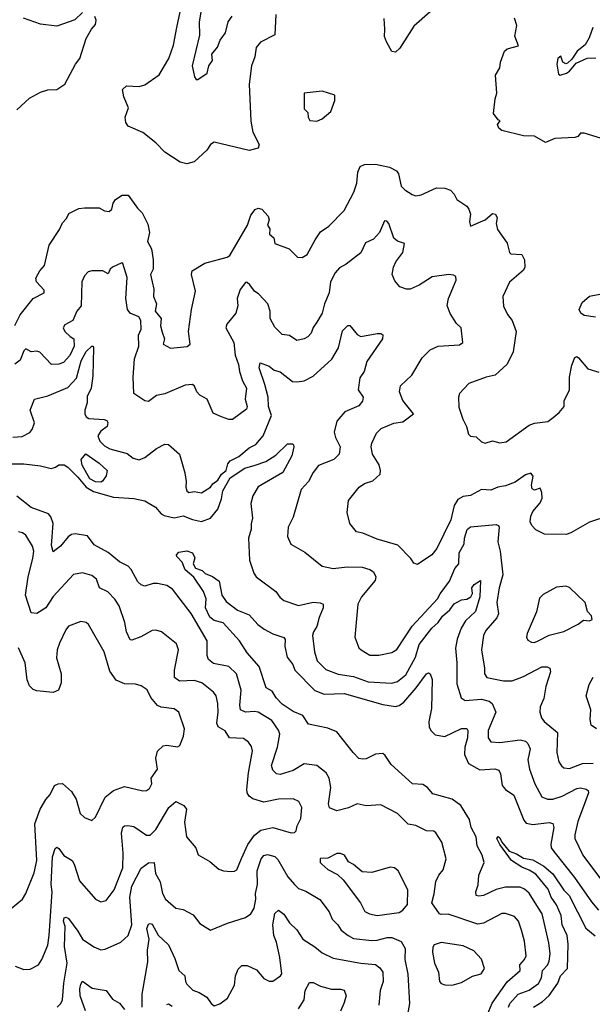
# Model space of a CAD drawing. Extents: x 1690054 to 1842981, y 782881 to 914114.
# Tile 41 of 256: x 1724532 to 1727660, y 799460 to 804837. Entities that reach past the tile are written whole.
import ezdxf

# ---------------------------------------------------------------- set-up
doc = ezdxf.new("R2010")
doc.units = 0

msp = doc.modelspace()

# ---------------------------------------------------------------- linework, layer by layer
at = {"layer": '0CON10XD'}
for points in [[(1725533.8, 804955), (1725511.8, 804825), (1725513.2, 804753.2), (1725474.4, 804585), (1725486.2, 804525), (1725495, 804510), (1725505, 804510), (1725556.4, 804545), (1725564.6, 804585), (1725584.6, 804615), (1725581.3, 804648.7), (1725612.4, 804687.6), (1725626.7, 804725), (1725655.3, 804765), (1725670.3, 804825), (1725692.7, 804857.2)], [(1725931.2, 804865), (1725925.5, 804755), (1725848, 804715), (1725823.3, 804685), (1725815.6, 804635), (1725798.2, 804585), (1725784.5, 804484.5), (1725795, 804283.3), (1725805, 804222.5), (1725840.8, 804155), (1725833.8, 804135), (1725785, 804122.7), (1725595, 804168.6), (1725575, 804155.8), (1725555, 804124.4), (1725485, 804060.6), (1725445, 804050), (1725408.6, 804058.6), (1725325, 804114.2), (1725275.8, 804165), (1725205, 804221.4), (1725124, 804255), (1725111.2, 804275), (1725108.8, 804305), (1725126, 804355), (1725100.8, 804415), (1725094.1, 804455.9), (1725115, 804475.8), (1725185, 804472.5), (1725215, 804481.5), (1725293.8, 804536.2), (1725346.7, 804625), (1725372.3, 804697.7), (1725390.6, 804795), (1725414.7, 804905)], [(1724516.2, 804345), (1724585, 804408), (1724645, 804442), (1724685.5, 804454.5), (1724735, 804456.7), (1724779.2, 804485), (1724837.5, 804595), (1724860.8, 804625), (1724895.7, 804734.3), (1724923.9, 804786.1), (1724945, 804810), (1724950, 804835), (1724942.5, 804855)], [(1724875, 804876), (1724833.6, 804836.4), (1724735, 804802.2), (1724645, 804813.1), (1724553.3, 804845)], [(1726775, 804879.2), (1726685, 804802.5), (1726608.8, 804681.2), (1726585, 804660), (1726565, 804663.8), (1726535, 804716.2), (1726524.6, 804745), (1726526.1, 804785), (1726523.7, 804843.7)], [(1727705, 804190), (1727615, 804217.8), (1727595, 804217.5), (1727580.5, 804199.5), (1727565, 804193.8), (1727455, 804189.2), (1727405, 804165.8), (1727345, 804201.9), (1727283.7, 804203.7), (1727165, 804231.8), (1727149.4, 804245), (1727142, 804265), (1727156.7, 804285), (1727145, 804290), (1727120, 804325), (1727129.4, 804405), (1727139.1, 804435), (1727131.5, 804535), (1727155.5, 804574.5), (1727158.6, 804605), (1727180, 804665), (1727195, 804677.5), (1727257.5, 804695), (1727236.4, 804746.4), (1727246.9, 804805), (1727234.4, 804845)], [(1727662.3, 804795), (1727642.3, 804737.7), (1727620.3, 804699.7), (1727577.5, 804665), (1727548.6, 804621.4), (1727525, 804600), (1727515, 804596.9), (1727499.2, 804605), (1727488.8, 804638.8), (1727472.5, 804625), (1727466.5, 804595), (1727475, 804540), (1727485, 804534.2), (1727519.2, 804545), (1727535, 804555.6), (1727571, 804599), (1727632.5, 804627.5), (1727678.7, 804628.7)], [(1726155, 804283.3), (1726185, 804296.2), (1726230.8, 804335), (1726254, 804395), (1726252.5, 804425), (1726185, 804446.9), (1726086.7, 804435), (1726085, 804350), (1726105, 804330), (1726107.5, 804305), (1726117, 804287), (1726155, 804283.3)], [(1726145.8, 803635), (1726175, 803678), (1726220.9, 803709.1), (1726304, 803795), (1726356.9, 803895), (1726373.1, 803945), (1726378.8, 804005), (1726392.5, 804035), (1726415, 804046.4), (1726475, 804047.7), (1726551.8, 804031.8), (1726591.1, 804011.1), (1726600.8, 803995), (1726615, 803928.8), (1726635, 803907.5), (1726675, 803882.5), (1726695, 803875.8), (1726725, 803880.6), (1726808.1, 803918.1), (1726855, 803917.3), (1726886, 803906), (1726905.7, 803885), (1726920, 803855), (1726975, 803818.8), (1726985, 803803.3), (1726994.4, 803775), (1726988.6, 803735), (1726995, 803710), (1727075.4, 803744.6), (1727115, 803778.9), (1727130.8, 803775), (1727140, 803755), (1727135.4, 803725), (1727141.9, 803691.9), (1727195, 803617.5), (1727207.6, 803565), (1727215, 803558.4), (1727275, 803555.7), (1727288.9, 803525), (1727292.2, 803485), (1727285, 803468.6), (1727207, 803403), (1727171.4, 803325), (1727175, 803273.3), (1727196.8, 803226.8), (1727222.5, 803195), (1727244.2, 803135), (1727227.4, 803022.6), (1727194.7, 802955.3), (1727129.4, 802895), (1727080, 802885), (1726985, 802850), (1726934, 802795), (1726928.8, 802775), (1726930.3, 802720.3), (1726952.5, 802655), (1726973.3, 802615), (1726983.9, 802573.9), (1726995, 802563.3), (1727025, 802560), (1727055, 802532), (1727075, 802524.2), (1727115, 802537.5), (1727155, 802526.2), (1727188.8, 802531.2), (1727315, 802622.2), (1727345, 802634.4), (1727417.3, 802642.7), (1727445.8, 802664.2), (1727478.7, 802691.3), (1727506.2, 802725), (1727506.2, 802755), (1727535.7, 802815), (1727535.8, 802885), (1727548.8, 802951.2), (1727565, 802992.5), (1727575, 802997.5), (1727585, 802990), (1727635, 802930.9), (1727695, 802912.2)], [(1724505, 803167.5), (1724535.2, 803224.8), (1724604.6, 803315), (1724665.3, 803344.7), (1724665, 803360), (1724623.1, 803405), (1724620.5, 803425), (1724641.6, 803465), (1724666.4, 803495), (1724693, 803605), (1724749.4, 803690.6), (1724765, 803727.5), (1724788.3, 803751.7), (1724800.4, 803779.6), (1724854.7, 803805.3), (1724885, 803810.2), (1724965, 803809.2), (1724995, 803793.1), (1725020.9, 803789.1), (1725035, 803803.3), (1725042, 803835), (1725056, 803855), (1725091.7, 803878.3), (1725125, 803878), (1725175, 803808), (1725201.7, 803781.7), (1725231.1, 803721.1), (1725240.4, 803675), (1725230.6, 803625), (1725252.7, 803585), (1725260.4, 803525), (1725260.5, 803475), (1725245.6, 803445), (1725265.4, 803365.4), (1725262.6, 803325), (1725279.6, 803285), (1725272.1, 803245), (1725304, 803205), (1725300.7, 803165), (1725309.8, 803129.8), (1725322, 803095), (1725315.7, 803065), (1725355, 803042.5), (1725447.1, 803052.9), (1725463.3, 803065), (1725454, 803135), (1725470, 803255), (1725492, 803355), (1725470.8, 803445), (1725473.8, 803465), (1725542.4, 803507.6), (1725665, 803539.5), (1725680.5, 803549.5), (1725776.8, 803715), (1725795, 803769.5), (1725818.9, 803801.1), (1725835, 803807.1), (1725855, 803801.8), (1725890, 803765), (1725894.7, 803745), (1725885.4, 803715), (1725898, 803695), (1725897.1, 803665), (1725920.5, 803645), (1725925.8, 803615), (1726004.4, 803585), (1726049.4, 803539.4), (1726075, 803538.6), (1726102.9, 803555), (1726145.8, 803635)], [(1727398.4, 802028.4), (1727351.8, 802051.8), (1727330, 802075), (1727320.6, 802095), (1727323.6, 802125), (1727335, 802150.8), (1727375, 802199.2), (1727386.9, 802225), (1727384.6, 802254.6), (1727375, 802278.8), (1727345, 802268.1), (1727331.5, 802275), (1727327.3, 802295), (1727336.2, 802345), (1727325, 802361.4), (1727295, 802352.2), (1727239.3, 802310.7), (1727185, 802291.8), (1727143.3, 802285), (1727105, 802268.5), (1727055, 802271.8), (1726995, 802238), (1726955, 802233.8), (1726925, 802216.5), (1726905.3, 802185), (1726886.6, 802105), (1726811.2, 801948.8), (1726782.5, 801915), (1726705, 801861.2), (1726685, 801870), (1726669.2, 801895), (1726596.7, 801966.7), (1726485, 802000.6), (1726407.1, 802032.9), (1726370.9, 802040.9), (1726335, 802086.7), (1726320, 802145), (1726327.9, 802212.1), (1726386.2, 802285), (1726415, 802304.3), (1726461.1, 802318.9), (1726500.5, 802355), (1726502.5, 802375), (1726495, 802406.2), (1726459.1, 802465), (1726452.7, 802505), (1726455.6, 802525), (1726481.7, 802578.3), (1726506.2, 802605), (1726575, 802633.8), (1726625, 802641.2), (1726682.5, 802685), (1726625, 802758), (1726606.7, 802805), (1726612.7, 802837.3), (1726673.7, 802896.3), (1726730.2, 802989.8), (1726775, 803034.2), (1726817.5, 803055), (1726935, 803062.2), (1726952, 803075), (1726944.3, 803154.3), (1726918.7, 803178.7), (1726882.9, 803232.9), (1726867, 803277), (1726874.6, 803315), (1726915.6, 803415), (1726913.8, 803433.8), (1726902.3, 803442.3), (1726875.8, 803445.8), (1726785, 803433.3), (1726715, 803386.7), (1726665, 803365.8), (1726645, 803366), (1726608.8, 803378.8), (1726580.3, 803410.3), (1726566.7, 803445), (1726573.1, 803485), (1726587.1, 803515), (1726624.6, 803565), (1726633.8, 803615), (1726595, 803628.1), (1726575, 803644.2), (1726547.5, 803725), (1726536.6, 803736.6), (1726525, 803738.1), (1726497.8, 803675), (1726465, 803638.9), (1726421.5, 803618.5), (1726395, 803564.3), (1726315, 803502.5), (1726278.1, 803481.9), (1726255, 803454.3), (1726230, 803405), (1726221.8, 803345), (1726197.1, 803285), (1726184.5, 803235), (1726155.6, 803185), (1726134.7, 803155.3), (1726124.3, 803125), (1726105.4, 803104.6), (1726085.5, 803094.5), (1726045, 803085.6), (1726005, 803111.9), (1725965, 803118.5), (1725925, 803158), (1725899.4, 803205), (1725899.4, 803245), (1725886.5, 803285), (1725838.5, 803338.5), (1725814.4, 803355), (1725789.8, 803389.8), (1725775, 803402), (1725765, 803402), (1725735.5, 803364.5), (1725720, 803315), (1725723.3, 803275), (1725711.8, 803235), (1725663.1, 803175), (1725657.5, 803155), (1725701.2, 803075), (1725709.3, 803005), (1725727.6, 802955), (1725733.3, 802915), (1725748.9, 802865), (1725770.8, 802825), (1725763.9, 802765), (1725773.8, 802725), (1725770.4, 802709.6), (1725695, 802654.4), (1725675, 802654.2), (1725635, 802668), (1725588.8, 802688.8), (1725556.7, 802765), (1725515, 802786.2), (1725499.2, 802805), (1725486.9, 802835), (1725475, 802844), (1725435, 802842), (1725325.5, 802794.5), (1725280, 802785), (1725235, 802751.2), (1725215, 802756.2), (1725154.5, 802795), (1725152.2, 802885), (1725158.9, 802985), (1725181.8, 803055), (1725180.3, 803115), (1725195, 803147.5), (1725193.8, 803193.8), (1725182.2, 803215), (1725134.4, 803234.4), (1725121.2, 803255), (1725111.2, 803315), (1725118.5, 803428.5), (1725095.4, 803505.4), (1725089.6, 803509.6), (1725038, 803485), (1725026.2, 803475), (1725015, 803450), (1724986.1, 803466.1), (1724925, 803466.2), (1724905, 803460), (1724885, 803438.8), (1724871.9, 803405), (1724867.1, 803275), (1724844.5, 803245), (1724821.9, 803195), (1724778.9, 803171.1), (1724768.6, 803155), (1724778.1, 803135), (1724806.9, 803106.9), (1724826.9, 803095), (1724830.2, 803055), (1724805, 803004.1), (1724770.3, 802965), (1724745.3, 802955.3), (1724705, 802954.5), (1724642.1, 803022.1), (1724625, 803027.1), (1724595, 803022.9), (1724565, 803039.2), (1724555, 803029.4), (1724535, 802977.1), (1724505, 802956.5)], [(1727676.7, 803213.3), (1727615, 803221.2), (1727596.7, 803235), (1727588, 803255), (1727605, 803293.3), (1727645, 803327.5), (1727785, 803354)], [(1724495, 802557.5), (1724545, 802561.8), (1724586.7, 802583.3), (1724600.2, 802599.8), (1724613.2, 802635), (1724588.5, 802705), (1724612.5, 802765), (1724685, 802782.2), (1724795, 802828.5), (1724841.2, 802878.8), (1724867.5, 802975), (1724895.5, 803025), (1724925, 803054.2), (1724933.6, 803053.6), (1724935.4, 803045.4), (1724932.1, 802892.1), (1724921.6, 802825), (1724900.1, 802779.9), (1724899.8, 802745), (1724887.7, 802705), (1724887.9, 802685), (1724895, 802668), (1724908.7, 802658.7), (1724994.1, 802654.1), (1725007.7, 802647.7), (1725012.5, 802637.5), (1725010, 802615), (1724975, 802590), (1724957.8, 802565), (1724968.8, 802535), (1724995, 802509.5), (1725025, 802492.9), (1725118, 802468), (1725151.7, 802441.7), (1725184.1, 802434.1), (1725215, 802445.7), (1725280, 802495), (1725325, 802518.9), (1725345, 802516.9), (1725404, 802465), (1725433, 802363), (1725441.2, 802315), (1725438.6, 802285), (1725445.6, 802265), (1725455, 802254.7), (1725485, 802260.5), (1725525, 802252.7), (1725575, 802284), (1725586.7, 802303.3), (1725615, 802322.9), (1725634.6, 802355.4), (1725660.5, 802375), (1725668.6, 802411.4), (1725681.4, 802428.6), (1725729, 802451), (1725785, 802498.3), (1725822.7, 802517.3), (1725861.1, 802565), (1725906.8, 802675), (1725891.6, 802725), (1725889.3, 802775), (1725870.9, 802845), (1725839.4, 802935), (1725845, 802963.3), (1725895.5, 802945.5), (1725922.8, 802922.8), (1725954.6, 802914.6), (1726022.1, 802862.1), (1726045, 802858.9), (1726085, 802864.4), (1726135, 802890.8), (1726236.6, 802983.4), (1726273.9, 803045), (1726295, 803138), (1726325, 803166.7), (1726335, 803166.7), (1726375, 803117.5), (1726395, 803106.7), (1726485, 803124.2), (1726503.8, 803123.8), (1726515, 803116.7), (1726513.8, 803095), (1726428.9, 802971.1), (1726413.1, 802915), (1726389.6, 802880.4), (1726381.4, 802815), (1726407.8, 802775), (1726405.4, 802754.6), (1726385, 802727.8), (1726308.1, 802695), (1726264.6, 802645), (1726250.4, 802585), (1726256.4, 802555), (1726282.2, 802505), (1726277.1, 802465), (1726248, 802435), (1726165, 802402.9), (1726134.4, 802365), (1726110, 802315), (1726069.3, 802270.7), (1726025, 802120), (1725998.1, 802065), (1725994.4, 802015), (1726013.2, 801973.2), (1726089.1, 801929.1), (1726185, 801853.5), (1726245, 801840.4), (1726321.4, 801848.6), (1726402.8, 801847.2), (1726445.4, 801835.4), (1726465, 801822), (1726477.5, 801795), (1726474.4, 801775), (1726398.6, 801685), (1726378.6, 801645), (1726361.9, 801465), (1726385, 801407.5), (1726396.7, 801395), (1726445, 801367.1), (1726493.3, 801366.7), (1726565, 801381.1), (1726592.9, 801397.1), (1726675.4, 801525), (1726815, 801674.5), (1726828, 801702), (1726879.6, 801770.4), (1726909.7, 801840.3), (1726930.7, 801865), (1726932.1, 801925), (1726959.5, 801975), (1726962, 802005), (1726977.1, 802052.9), (1726995, 802066.7), (1727135, 802081.1), (1727147.5, 802075), (1727151.1, 802065), (1727144.5, 801985.5), (1727157, 801935), (1727170.8, 801805), (1727150.7, 801735), (1727137.9, 801655), (1727147.9, 801592.1), (1727139.2, 801570.8), (1727078.9, 801501.1), (1727066.2, 801475), (1727053.8, 801395), (1727070.8, 801295), (1727070.4, 801265), (1727084.2, 801244.2), (1727175, 801226.1), (1727223, 801227), (1727285, 801250), (1727385, 801302.5), (1727413.1, 801303.1), (1727428, 801295), (1727431.4, 801275), (1727405.5, 801195), (1727395, 801130), (1727375.6, 801085), (1727373.1, 801055), (1727381.9, 801025), (1727397.1, 801005), (1727470, 800945), (1727465.4, 800835), (1727477.8, 800785), (1727492, 800762), (1727505, 800751.9), (1727535, 800748.2), (1727605.7, 800774.3), (1727665, 800776.6)], [(1724468.7, 802411.3), (1724555, 802412.4), (1724645, 802401.1), (1724703.4, 802386.6), (1724727.3, 802392.7), (1724745, 802406.9), (1724774.5, 802405.5), (1724795, 802393.5), (1724849.5, 802339.5), (1724895.3, 802285), (1724935, 802260.2), (1725045, 802230), (1725155, 802221.6), (1725215, 802208.8), (1725274, 802175), (1725305, 802138), (1725320.2, 802130.2), (1725375, 802117.1), (1725425, 802127.3), (1725475, 802108.2), (1725525, 802097.5), (1725575, 802114.4), (1725615, 802164.4), (1725635, 802220), (1725642.3, 802265), (1725682.1, 802335), (1725761.3, 802388.7), (1725817.8, 802405), (1725876.2, 802425), (1725931.5, 802458.5), (1725995, 802520), (1726021.7, 802521.7), (1726027.5, 802515), (1726030, 802505), (1726017.8, 802455), (1725968.5, 802365), (1725834.6, 802285.4), (1725805, 802236), (1725794.1, 802195), (1725803.2, 802115), (1725795.4, 802084.6), (1725796, 802054), (1725780.9, 802005), (1725787.5, 801885), (1725810.5, 801815), (1725823.3, 801795), (1725930.8, 801715), (1725953, 801683), (1725974.2, 801665), (1726055, 801638.5), (1726135, 801655.3), (1726172.9, 801652.9), (1726189.2, 801645), (1726190, 801625), (1726167.6, 801572.4), (1726155, 801522.9), (1726137.1, 801495), (1726132, 801475), (1726143.1, 801385), (1726156.7, 801335), (1726205, 801288.9), (1726272.5, 801262.5), (1726355, 801250.3), (1726435, 801221.4), (1726565, 801213.3), (1726595, 801222.7), (1726641.4, 801258.6), (1726694.3, 801355), (1726715, 801424.6), (1726782.6, 801515), (1726817.4, 801545), (1726841, 801579), (1726881.6, 801615), (1726905, 801646.5), (1726945, 801668.5), (1726975, 801672.5), (1726995.8, 801685), (1727005.7, 801704.3), (1727002.1, 801735), (1727015, 801753.1), (1727050, 801775), (1727045.3, 801685), (1727021.5, 801605), (1726967.1, 801555), (1726942.7, 801515), (1726922.4, 801455), (1726913.2, 801405), (1726920.8, 801325), (1726920.8, 801210.8), (1726944, 801134), (1726965, 801118.8), (1727055, 801126.6), (1727095.8, 801115), (1727112.5, 801102.5), (1727132.2, 801055), (1727090.4, 800955), (1727091.8, 800915), (1727105, 800894.3), (1727155, 800889.2), (1727265, 800903.8), (1727295, 800897.3), (1727308.6, 800885), (1727320.6, 800855), (1727308.5, 800795), (1727317.5, 800745), (1727346.1, 800665), (1727385, 800593.8), (1727415, 800580.8), (1727445, 800581.1), (1727495, 800597.6), (1727575, 800638.7), (1727595, 800642.7), (1727625.7, 800635.7), (1727638.1, 800628.1), (1727639.4, 800615), (1727606.3, 800526.3), (1727581.5, 800458.5), (1727563.8, 800385), (1727565.4, 800365), (1727608.2, 800275), (1727715, 800130.4)], [(1724975, 802312), (1724945, 802313.6), (1724915, 802330.6), (1724872.5, 802405), (1724867.5, 802435), (1724893, 802467), (1724966.2, 802415), (1725010, 802375), (1725003.6, 802346.4), (1724983.9, 802316.1), (1724975, 802312)], [(1725945, 800957.5), (1725909.4, 801009.4), (1725834, 801055), (1725815, 801059.6), (1725765, 801055.4), (1725738.6, 801068.6), (1725733.7, 801093.7), (1725741.3, 801175), (1725716.9, 801265), (1725675, 801305.5), (1725591.2, 801321.2), (1725562.3, 801342.3), (1725555.5, 801365), (1725555.6, 801445.6), (1725469.2, 801595), (1725366.4, 801726.4), (1725335, 801747.5), (1725285, 801758.9), (1725261.7, 801758.3), (1725215, 801744.2), (1725195, 801750), (1725177.4, 801767.4), (1725141.5, 801835), (1725125, 801853.6), (1725076.4, 801876.4), (1725015, 801927.8), (1724938.8, 801968.8), (1724902.4, 802017.6), (1724835, 802029.6), (1724814.9, 802025.1), (1724797.3, 802012.7), (1724755, 801962.7), (1724715, 801931.2), (1724704.8, 801965), (1724713.8, 802085), (1724702.7, 802122.7), (1724688.5, 802138.5), (1724595, 802173.2), (1724515.9, 802235.9)], [(1727755, 802130), (1727645, 802093.2), (1727541.8, 802035), (1727516.4, 802026.4), (1727398.4, 802028.4)], [(1724507.6, 799667.6), (1724555, 799650), (1724588.3, 799651.7), (1724635, 799676), (1724653.1, 799705), (1724685, 799783.8), (1724693.6, 799836.4), (1724709.1, 800075), (1724704.3, 800115), (1724711.6, 800265), (1724725, 800311.2), (1724735, 800317.5), (1724745, 800311.4), (1724773.5, 800273.5), (1724818.2, 800245), (1724830, 800225), (1724858.2, 800135), (1724945, 800034), (1724975, 800020), (1725005, 800027.1), (1725048.2, 800085), (1725094.6, 800205), (1725097.5, 800285), (1725087.1, 800395), (1725095, 800428), (1725104.6, 800435.4), (1725123.1, 800436.9), (1725155, 800431.8), (1725225, 800383.1), (1725245, 800383.8), (1725275, 800414.4), (1725345.6, 800535), (1725385, 800567.8), (1725428.6, 800545), (1725443.1, 800525), (1725432.2, 800455), (1725442.5, 800375), (1725493.8, 800315), (1725506.1, 800276.1), (1725570, 800240), (1725618.8, 800198.8), (1725645, 800189.2), (1725685, 800185.6), (1725705, 800186.9), (1725717.5, 800195), (1725744.1, 800255.9), (1725777.5, 800332.5), (1725815, 800383.8), (1725848.5, 800411.5), (1725915, 800426.4), (1726015, 800396.7), (1726032.5, 800397.5), (1726042.5, 800407.5), (1726047.1, 800435), (1726068.5, 800475), (1726072.5, 800535), (1726057.1, 800567.1), (1726025, 800583.1), (1725945, 800580), (1725865, 800564.3), (1725805, 800581.8), (1725785, 800596.9), (1725773.9, 800615), (1725773.2, 800635), (1725781.8, 800725), (1725802.9, 800845), (1725797.6, 800867.6), (1725781.2, 800891.2), (1725755, 800911.5), (1725678.1, 800915), (1725653.7, 800953.7), (1725615.2, 800975), (1725608.4, 800995), (1725615.9, 801055.9), (1725613.7, 801103.7), (1725605.6, 801145), (1725590, 801165), (1725527.5, 801215), (1725485, 801227.6), (1725445, 801225.9), (1725404.7, 801224.7), (1725377.8, 801245), (1725376.7, 801285), (1725399.5, 801395), (1725388.6, 801428.6), (1725306.2, 801495), (1725275, 801504.2), (1725255, 801500.8), (1725193.3, 801466.7), (1725145, 801448.6), (1725135, 801450), (1725115.5, 801495), (1725105.6, 801544.4), (1725075, 801635.8), (1725051.9, 801671.9), (1725012.7, 801712.7), (1724966.9, 801735), (1724952, 801782), (1724925, 801802.2), (1724875, 801816.9), (1724825, 801806.9), (1724715, 801687.3), (1724674, 801625), (1724625, 801593.8), (1724595, 801598.8), (1724563.5, 801695), (1724577.6, 801795), (1724603.6, 801895), (1724608.1, 801935), (1724601.9, 801961.9), (1724565, 802022.5), (1724546.7, 802035), (1724525, 802041.1)], [(1727201.9, 799445), (1727208.6, 799465), (1727255, 799515.7), (1727315, 799536.8), (1727365.4, 799574.6), (1727381.6, 799605), (1727387.5, 799645), (1727415.5, 799674.5), (1727424.3, 799695), (1727430.6, 799735), (1727422.5, 799795), (1727385.7, 799955), (1727365.9, 799985), (1727315, 800067.9), (1727289.4, 800089.4), (1727265, 800099.2), (1727185, 800100.6), (1727135, 800086.7), (1727065, 800054.1), (1727040.4, 800050.4), (1727026.2, 800055), (1727023.1, 800075), (1727036.7, 800113.3), (1727039.7, 800165), (1727068.9, 800235), (1727057.8, 800275), (1727030.7, 800325), (1727025, 800374.2), (1726998.9, 800425), (1726989.5, 800469.5), (1726941.5, 800545), (1726895, 800580), (1726788.8, 800608.8), (1726760, 800645), (1726735, 800661.1), (1726677.8, 800665), (1726560.6, 800770.6), (1726529.1, 800819.1), (1726515, 800829.4), (1726475, 800826.7), (1726425, 800800), (1726405, 800798.1), (1726385, 800803.1), (1726353.8, 800835), (1726265, 800948.7), (1726215, 800967.8), (1726110, 800990), (1726078, 801038), (1726025, 801059.1), (1725965, 801099.7), (1725933.2, 801133.2), (1725910.3, 801170.3), (1725878.9, 801188.9), (1725840, 801305), (1725775, 801379.2), (1725733.1, 801445), (1725644.2, 801544.2), (1725595, 801556.9), (1725570.7, 801575), (1725546.2, 801625), (1725550.5, 801675), (1725535.8, 801715), (1725482.2, 801792.2), (1725435, 801832.5), (1725420, 801875), (1725389.4, 801905), (1725387.8, 801915), (1725400.3, 801929.7), (1725445, 801935.8), (1725475.2, 801925.2), (1725488.1, 801898.1), (1725480, 801865), (1725492.3, 801842.3), (1725529.2, 801829.2), (1725545, 801812.5), (1725585, 801796.2), (1725621.4, 801771.4), (1725636.9, 801695), (1725660.6, 801660.6), (1725722.1, 801612.1), (1725785, 801586.9), (1725832.7, 801535), (1725868.1, 801508.1), (1725915, 801483.3), (1725975, 801464), (1725981.5, 801451.5), (1725980.9, 801415), (1725992.3, 801355), (1726023.8, 801315), (1726034.3, 801284.3), (1726144.1, 801174.1), (1726195, 801153.8), (1726305, 801157.5), (1726515, 801096.9), (1726584.1, 801085.9), (1726605, 801091.1), (1726630.1, 801109.9), (1726697.5, 801187.5), (1726755, 801264.4), (1726765, 801270), (1726775, 801264.3), (1726785.3, 801234.7), (1726780.7, 801075), (1726767.4, 801002.6), (1726768.9, 800975), (1726777.5, 800955), (1726802.3, 800932.2), (1726855, 800921.8), (1726945, 800966.1), (1726975, 800965.6), (1726979.6, 800955), (1726977.5, 800915), (1726964.3, 800865), (1726961.4, 800825), (1726983.9, 800775), (1727045, 800740.4), (1727126.8, 800746.8), (1727148.7, 800738.7), (1727159.1, 800719.1), (1727168.4, 800655), (1727185, 800633.1), (1727231.8, 800601.8), (1727285.4, 800465.4), (1727298.6, 800448.6), (1727335, 800442), (1727425, 800453.6), (1727445, 800447.1), (1727450.4, 800425), (1727432.9, 800335), (1727436, 800315), (1727449.2, 800295), (1727562.2, 800152.2), (1727655, 800020.5), (1727693.9, 799973.9)], [(1727345, 801435.8), (1727365, 801444.4), (1727424.6, 801475.4), (1727505, 801496.4), (1727583.4, 801536.6), (1727611.9, 801558.1), (1727645, 801554.1), (1727658.8, 801561.2), (1727655, 801580.8), (1727633.3, 801605), (1727621.2, 801655), (1727535, 801737.1), (1727515, 801744.3), (1727465, 801738.1), (1727391.2, 801698.8), (1727371.7, 801678.3), (1727356, 801604), (1727304, 801485), (1727301.2, 801465), (1727308.3, 801448.3), (1727327.7, 801437.7), (1727345, 801435.8)], [(1724485, 799983.8), (1724546.6, 800033.4), (1724565.6, 800065), (1724611.1, 800178.9), (1724625.3, 800245), (1724613.9, 800445), (1724644, 800526), (1724675, 800579.2), (1724697.5, 800605), (1724722.5, 800655), (1724742.5, 800665), (1724765, 800666), (1724815, 800622.9), (1724840.8, 800580.8), (1724862, 800502), (1724885, 800480), (1724925, 800464), (1724945, 800481.2), (1724998.1, 800591.9), (1725045, 800626.8), (1725105, 800649.7), (1725204.2, 800625.8), (1725225, 800628.6), (1725240.9, 800639.1), (1725254, 800665), (1725250.8, 800695), (1725285.4, 800745), (1725275.8, 800805), (1725285, 800842.5), (1725315, 800871.2), (1725335, 800876), (1725393.6, 800866.4), (1725406.1, 800873.9), (1725426.9, 800925), (1725432.9, 800965), (1725400.9, 801055), (1725375, 801074.5), (1725305, 801082.9), (1725285, 801092.7), (1725248.5, 801135), (1725227.4, 801177.4), (1725195, 801200), (1725165, 801208.6), (1725105, 801209.5), (1725059.4, 801229.4), (1725025, 801280), (1724993.5, 801385), (1724907.5, 801535), (1724895, 801545.7), (1724865, 801551.4), (1724798.8, 801525), (1724782.9, 801505), (1724748.3, 801431.7), (1724736.5, 801395), (1724731.9, 801351.9), (1724758.1, 801265), (1724758, 801215), (1724743.8, 801175), (1724715, 801162.9), (1724625, 801171.1), (1724605, 801178.6), (1724585, 801199.2), (1724572.2, 801232.2), (1724562.4, 801325), (1724525, 801407.5)], [(1727683.8, 800965), (1727653.8, 800983.8), (1727647.7, 801015), (1727651.7, 801068.3), (1727626.7, 801145), (1727643.2, 801206.8), (1727664, 801246)], [(1727085, 799400.8), (1727113.1, 799466.9), (1727195, 799583.6), (1727265.6, 799645), (1727264.3, 799675.7), (1727290, 799705), (1727297.9, 799725), (1727290, 799805), (1727273.4, 799865), (1727256.1, 799915), (1727235, 799939.1), (1727185, 799956.2), (1727165, 799955.4), (1727065, 799902.3), (1727035, 799897.2), (1726873.2, 799953.2), (1726835, 799950), (1726824.8, 799955), (1726783.8, 800015), (1726796.5, 800063.5), (1726805, 800131.2), (1726821.1, 800165), (1726845.4, 800195), (1726862.2, 800255), (1726838.6, 800345), (1726805, 800396), (1726795, 800405.7), (1726755, 800407.1), (1726695, 800436.7), (1726653.5, 800443.5), (1726595, 800502.5), (1726505, 800549.4), (1726425, 800544.3), (1726375, 800555.6), (1726327.2, 800532.8), (1726265, 800517.5), (1726225, 800533.8), (1726218.1, 800555), (1726231.5, 800645), (1726221.9, 800695), (1726205.6, 800725), (1726154.4, 800764.4), (1726085, 800772.5), (1726025, 800737.7), (1725955.6, 800715.6), (1725935, 800718.6), (1725915, 800738.8), (1725906.5, 800765), (1725940.8, 800865), (1725953.3, 800935), (1725945, 800957.5)], [(1727339.5, 799445), (1727386, 799474), (1727425, 799509.1), (1727472.3, 799575), (1727486.9, 799615), (1727524.7, 799655), (1727528.7, 799788.7), (1727523.5, 799835), (1727495.2, 799895), (1727490, 799945), (1727464, 800004), (1727435, 800044.5), (1727419.6, 800089.6), (1727350.7, 800170.7), (1727315, 800193.2), (1727275, 800208.7), (1727218.8, 800245), (1727155, 800332), (1727138.8, 800365), (1727145, 800376.7), (1727155, 800370), (1727165.7, 800345), (1727205.6, 800295.6), (1727245, 800282.1), (1727285, 800257.9), (1727335, 800248.5), (1727395, 800214.7), (1727445, 800172.6), (1727504, 800084), (1727534.1, 800054.1), (1727625.2, 799875.2), (1727675, 799833.5)], [(1724736.7, 799445), (1724756.2, 799463.8), (1724766.2, 799485), (1724772, 799575), (1724790.9, 799685), (1724775.7, 799775), (1724780, 799885), (1724770.2, 799915), (1724775, 799932.5), (1724785, 799936.4), (1724798.4, 799928.4), (1724849.9, 799859.9), (1724875, 799815.7), (1724935.9, 799774.1), (1724975, 799757.1), (1724999.3, 799760.7), (1725085, 799800), (1725125, 799835.8), (1725144.1, 799895), (1725133.3, 800045), (1725143.8, 800105), (1725195, 800203.1), (1725235, 800232.9), (1725266.2, 800235), (1725274.5, 800175), (1725299.8, 800129.8), (1725312.5, 800065), (1725329.1, 800035), (1725385.5, 799985.5), (1725425, 799977.5), (1725479.5, 799949.5), (1725515, 799901.9), (1725575, 799865.8), (1725666.1, 799903.9), (1725765.4, 799934.6), (1725795, 799954), (1725812.1, 799985), (1725820.9, 800035), (1725820.2, 800065), (1725830.2, 800115), (1725828.3, 800188.3), (1725851.3, 800255), (1725865, 800272.2), (1725885, 800277.5), (1725925, 800266.5), (1725941.3, 800251.3), (1725996, 800156), (1726033.7, 800113.7), (1726055, 800093.1), (1726095, 800077.8), (1726171.8, 800031.8), (1726222.5, 799965), (1726239.4, 799925), (1726270.6, 799895), (1726288.6, 799865), (1726325.6, 799835), (1726355, 799820), (1726455, 799807.8), (1726485, 799809.7), (1726540, 799825), (1726564.8, 799824.8), (1726615, 799803.5), (1726636.8, 799765), (1726636.2, 799705), (1726652.2, 799625), (1726661.5, 799465), (1726643.3, 799365)], [(1726485, 799944.6), (1726605, 799960.8), (1726625.7, 799974.3), (1726650, 800005), (1726651.9, 800085), (1726599.8, 800189.8), (1726580, 800205), (1726555, 800209.4), (1726455, 800179.2), (1726402.7, 800182.7), (1726355, 800223.3), (1726327.5, 800237.5), (1726306.9, 800275), (1726285, 800284.4), (1726265, 800284.3), (1726215, 800258.8), (1726173.3, 800256.7), (1726173.3, 800235), (1726182.5, 800225), (1726215, 800195.6), (1726268.5, 800168.5), (1726299.1, 800139.1), (1726393.6, 800015), (1726417.5, 799967.5), (1726443.6, 799953.6), (1726485, 799944.6)], [(1725201.4, 799445), (1725200, 799515), (1725232.3, 799692.2), (1725229.2, 799755), (1725238.2, 799815), (1725225.9, 799874.1), (1725235, 799896.9), (1725245, 799902.2), (1725255, 799898.6), (1725288.2, 799838.2), (1725345, 799784.2), (1725379.8, 799710.2), (1725401.8, 799645), (1725434.7, 799614.7), (1725437.1, 799585), (1725445, 799570.9), (1725476.8, 799536.8), (1725512.5, 799525), (1725555, 799498.8), (1725578, 799465), (1725595, 799452.5), (1725625, 799462.5), (1725667.2, 799492.8), (1725704.5, 799565), (1725711.5, 799615), (1725725, 799652), (1725745, 799672.7), (1725775, 799672.1), (1725825, 799647.9), (1725865, 799601.5), (1725895, 799586.5), (1725915, 799586.7), (1725955.7, 799615), (1725963.3, 799626.7), (1725952.7, 799715), (1725935, 799799.2), (1725920.7, 799835), (1725914.3, 799895), (1725925, 799956.7), (1725945, 799974), (1725975, 799952.9), (1726005, 799905.6), (1726045, 799867.1), (1726078.2, 799815), (1726144.7, 799774.7), (1726185, 799740.4), (1726245, 799712), (1726395, 799685.3), (1726475, 799678.2), (1726500.1, 799660.1), (1726515.4, 799635), (1726517.5, 799585), (1726500.9, 799535), (1726493.8, 799455)], [(1726895, 799564.3), (1726945, 799579.2), (1727005, 799614.4), (1727053.4, 799626.6), (1727071.2, 799655), (1727055, 799707.5), (1727012.7, 799752.7), (1726955, 799778.8), (1726835, 799797.5), (1726795.7, 799784.3), (1726788.3, 799771.7), (1726787.8, 799745), (1726797.7, 799685), (1726819.5, 799635), (1726825.6, 799585), (1726835, 799574.5), (1726855, 799566.9), (1726895, 799564.3)], [(1724892, 799425), (1724862.9, 799507.1), (1724860.4, 799545), (1724865, 799570), (1724875, 799586.2), (1724928.3, 799548.3), (1725005, 799535.6), (1725038.5, 799488.5), (1725077, 799467), (1725105, 799431.8)], [(1726055.8, 799435), (1726085.4, 799484.6), (1726090.6, 799535), (1726115, 799580), (1726135, 799579.4), (1726175, 799559.5), (1726235, 799543.1), (1726285, 799543.3), (1726305, 799537.1), (1726315.5, 799505.5), (1726303.1, 799465), (1726285, 799422.5)], [(1725335, 799458.8), (1725345, 799462), (1725365, 799450)]]:
    msp.add_lwpolyline(points, dxfattribs=at)

doc.saveas('drawing.dxf')
